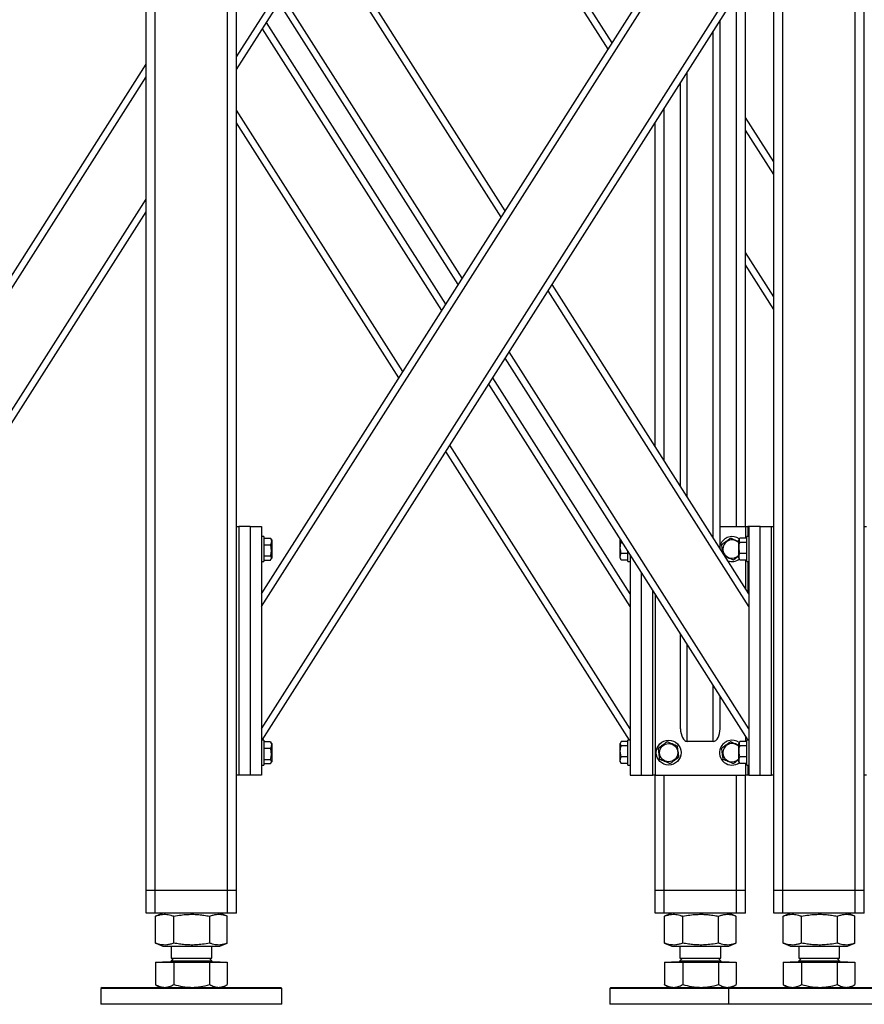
# Model space of a CAD drawing. Header units: millimetres. Extents: x 5 to 589, y 5 to 415.
# Tile 46 of 115: x 466 to 503, y 170 to 213. Entities that reach past the tile are written whole.
import ezdxf

# ---------------------------------------------------------------- set-up
doc = ezdxf.new("R2010")
doc.units = ezdxf.units.MM
doc.layers.add('TRAIT-FORT', color=4, linetype='Continuous', lineweight=25)

msp = doc.modelspace()

# ---------------------------------------------------------------- linework, layer by layer
at = {"layer": 'TRAIT-FORT', "color": 4, "linetype": 'Continuous', "lineweight": 25}
for p, q in [((471.18252, 174.90158), (471.18252, 214.50158)), ((471.58252, 174.90158), (471.58252, 214.50158)), ((474.78252, 174.90158), (474.78252, 214.50158)), ((475.18252, 191.00158), (475.18252, 214.50158)), ((475.18252, 211.20158), (477.28252, 214.50158)), ((475.18252, 211.76037), (476.92693, 214.50158)), ((476.28252, 182.06037), (496.92693, 214.50158)), ((476.28252, 187.46199), (493.48953, 214.50158)), ((476.28252, 188.02078), (493.13394, 214.50158)), ((476.31434, 181.55158), (497.23252, 214.42301)), ((485.16103, 201.97272), (477.23532, 214.4274)), ((486.87973, 204.67353), (480.62551, 214.50158)), ((487.05752, 204.95292), (480.98111, 214.50158)), ((491.60823, 212.10404), (490.13252, 214.42301)), ((491.78603, 212.38343), (490.43812, 214.50158)), ((498.93252, 174.90158), (498.93252, 214.50158)), ((499.33252, 174.90158), (499.33252, 214.50158)), ((502.53252, 174.90158), (502.53252, 214.50158)), ((502.93252, 191.00158), (502.93252, 214.50158)), ((484.98323, 201.69332), (477.05752, 214.14801)), ((497.28252, 191.00158), (497.28252, 214.05158)), ((497.68252, 191.00158), (497.68252, 214.05158)), ((484.43252, 200.82792), (476.50682, 213.28261)), ((496.55752, 190.02435), (496.55752, 213.36229)), ((484.25473, 200.54853), (476.32902, 213.00321)), ((496.25752, 190.49578), (496.25752, 212.89086)), ((456.28252, 188.02078), (471.18252, 211.43507)), ((456.28252, 187.46199), (471.18252, 210.87628)), ((495.10752, 192.30292), (495.10752, 211.08372)), ((494.80752, 192.77435), (494.80752, 210.61229)), ((482.53603, 197.84772), (475.18252, 209.40322)), ((494.08252, 193.91364), (494.08252, 209.47301)), ((498.93252, 207.11364), (497.68252, 209.07792)), ((482.35823, 197.56832), (475.18252, 208.84443)), ((493.68252, 194.54221), (493.68252, 208.84443)), ((498.93252, 206.55485), (497.68252, 208.51913)), ((456.28252, 182.06037), (471.18252, 205.47465)), ((456.31434, 181.55158), (471.18252, 204.91586)), ((498.93252, 201.15322), (497.68252, 203.11751)), ((498.93252, 200.59443), (497.68252, 202.55872)), ((497.83252, 188.02078), (489.13182, 201.69332)), ((497.83252, 187.46199), (488.95402, 201.41393)), ((497.83252, 182.06037), (487.23532, 198.71311)), ((497.80071, 181.55158), (487.05752, 198.43372)), ((492.58252, 187.46199), (486.32902, 197.28893)), ((492.58252, 188.02078), (486.50682, 197.56832)), ((492.58252, 182.06037), (484.61032, 194.58811)), ((492.55071, 181.55158), (484.43252, 194.30872)), ((475.18252, 180.00158), (475.18252, 191.00158)), ((475.18252, 191.00158), (475.28252, 191.00158)), ((475.28252, 191.00158), (475.28252, 180.00158)), ((475.78252, 191.00158), (475.28252, 191.00158)), ((475.78252, 191.00158), (475.78252, 180.00158)), ((475.78252, 191.00158), (476.28252, 191.00158)), ((476.28252, 191.00158), (476.28252, 180.00158)), ((496.55752, 191.00158), (497.68252, 191.00158)), ((497.68252, 191.00158), (497.78252, 191.00158)), ((497.68252, 191.00158), (497.68252, 190.48857)), ((497.78252, 191.00158), (497.78252, 190.55158)), ((497.83252, 191.00158), (497.78252, 191.00158)), ((497.83252, 191.00158), (497.83252, 180.00158)), ((498.33252, 191.00158), (497.83252, 191.00158)), ((498.33252, 191.00158), (498.83252, 191.00158)), ((498.33252, 180.00158), (498.33252, 191.00158)), ((498.83252, 180.00158), (498.83252, 191.00158)), ((498.83252, 191.00158), (498.93252, 191.00158)), ((502.93252, 180.00158), (502.93252, 191.00158)), ((502.93252, 191.00158), (503.03252, 191.00158)), ((476.38252, 190.55158), (476.28252, 190.55158)), ((476.38252, 190.55158), (476.38252, 190.21225)), ((476.38252, 190.48857), (476.6823, 190.48857)), ((476.38252, 190.21225), (476.38252, 189.45158)), ((476.6823, 190.48857), (476.69707, 190.46296)), ((476.73252, 190.40533), (476.6987, 190.46391)), ((476.73252, 190.40533), (476.73252, 189.95172)), ((492.14869, 190.43332), (492.13252, 190.40533)), ((492.13252, 189.59783), (492.13252, 190.40533)), ((492.23508, 190.29756), (492.18275, 190.29756)), ((496.57447, 190.21225), (496.55752, 190.16551)), ((497.41634, 190.46391), (497.38252, 190.40533)), ((497.38252, 189.59783), (497.38252, 190.40533)), ((497.73252, 190.48857), (497.43275, 190.48857)), ((497.73252, 190.29756), (497.43275, 190.29756)), ((497.83252, 190.55158), (497.73252, 190.55158)), ((497.73252, 189.45158), (497.73252, 190.55158)), ((476.38252, 190.19259), (476.6823, 190.19259)), ((476.73252, 189.95172), (476.73252, 189.59783)), ((492.48252, 189.81057), (492.18275, 189.81057)), ((492.48252, 189.45158), (492.48252, 189.90872)), ((497.73252, 189.81057), (497.43275, 189.81057)), ((476.28252, 189.45158), (476.38252, 189.45158)), ((476.38252, 189.7056), (476.6823, 189.7056)), ((476.38252, 189.51459), (476.6823, 189.51459)), ((476.6987, 189.53925), (476.73252, 189.59783)), ((492.13252, 189.59783), (492.16634, 189.53925)), ((492.18275, 189.51459), (492.16798, 189.54019)), ((492.48252, 189.51459), (492.18275, 189.51459)), ((492.48252, 189.45158), (492.58252, 189.45158)), ((492.58252, 189.75158), (492.58252, 180.00158)), ((497.38252, 189.59783), (497.41634, 189.53925)), ((497.43275, 189.51459), (497.41798, 189.54019)), ((497.73252, 189.51459), (497.43275, 189.51459)), ((497.68252, 189.51459), (497.68252, 188.25649)), ((497.73252, 189.45158), (497.83252, 189.45158)), ((497.78252, 189.45158), (497.78252, 188.09935)), ((493.08252, 180.00158), (493.08252, 188.96586)), ((493.58252, 180.00158), (493.58252, 188.18015)), ((493.68252, 188.02301), (493.68252, 180.00158)), ((494.80752, 182.06037), (494.80752, 186.25515)), ((495.10752, 181.50158), (495.10752, 185.78372)), ((496.25752, 181.50158), (496.25752, 183.97658)), ((496.55752, 182.06037), (496.55752, 183.50515)), ((476.38252, 181.55158), (476.28252, 181.55158)), ((476.38252, 181.55158), (476.38252, 181.21225)), ((492.58252, 181.55158), (492.48252, 181.55158)), ((492.48252, 180.45158), (492.48252, 181.55158)), ((497.68252, 181.73729), (497.68252, 181.48857)), ((497.83252, 181.55158), (497.73252, 181.55158)), ((497.73252, 180.45158), (497.73252, 181.55158)), ((497.78252, 181.58015), (497.78252, 181.55158)), ((476.38252, 181.48857), (476.6823, 181.48857)), ((476.38252, 181.21225), (476.38252, 180.45158)), ((476.38252, 181.19259), (476.6823, 181.19259)), ((476.6823, 181.48857), (476.69707, 181.46296)), ((476.73252, 181.40533), (476.6987, 181.46391)), ((476.73252, 181.40533), (476.73252, 180.95172)), ((492.16634, 181.46391), (492.13252, 181.40533)), ((492.13252, 180.59783), (492.13252, 181.40533)), ((492.48252, 181.48857), (492.18275, 181.48857)), ((492.48252, 181.29756), (492.18275, 181.29756)), ((496.25752, 181.50158), (495.10752, 181.50158)), ((497.41634, 181.46391), (497.38252, 181.40533)), ((497.38252, 180.59783), (497.38252, 181.40533)), ((497.73252, 181.48857), (497.43275, 181.48857)), ((497.73252, 181.29756), (497.43275, 181.29756)), ((476.38252, 180.7056), (476.6823, 180.7056)), ((476.73252, 180.95172), (476.73252, 180.59783)), ((492.48252, 180.81057), (492.18275, 180.81057)), ((497.73252, 180.81057), (497.43275, 180.81057)), ((476.28252, 180.45158), (476.38252, 180.45158)), ((476.38252, 180.51459), (476.6823, 180.51459)), ((476.6987, 180.53925), (476.73252, 180.59783)), ((492.13252, 180.59783), (492.16634, 180.53925)), ((492.18275, 180.51459), (492.16798, 180.54019)), ((492.48252, 180.51459), (492.18275, 180.51459)), ((492.48252, 180.45158), (492.58252, 180.45158)), ((497.38252, 180.59783), (497.41634, 180.53925)), ((497.43275, 180.51459), (497.41798, 180.54019)), ((497.73252, 180.51459), (497.43275, 180.51459)), ((497.68252, 180.51459), (497.68252, 180.00158)), ((497.73252, 180.45158), (497.83252, 180.45158)), ((497.78252, 180.45158), (497.78252, 180.00158)), ((475.18252, 174.90158), (475.18252, 180.00158)), ((475.28252, 180.00158), (475.18252, 180.00158)), ((475.78252, 180.00158), (475.28252, 180.00158)), ((476.28252, 180.00158), (475.78252, 180.00158)), ((492.58252, 180.00158), (493.08252, 180.00158)), ((493.08252, 180.00158), (493.58252, 180.00158)), ((493.68252, 180.00158), (493.58252, 180.00158)), ((493.68252, 174.90158), (493.68252, 180.00158)), ((493.68252, 180.00158), (497.68252, 180.00158)), ((494.08252, 174.90158), (494.08252, 180.00158)), ((497.28252, 174.90158), (497.28252, 180.00158)), ((497.68252, 174.90158), (497.68252, 180.00158)), ((497.78252, 180.00158), (497.68252, 180.00158)), ((497.83252, 180.00158), (497.78252, 180.00158)), ((497.83252, 180.00158), (498.33252, 180.00158)), ((498.33252, 180.00158), (498.83252, 180.00158)), ((498.93252, 180.00158), (498.83252, 180.00158)), ((502.93252, 174.90158), (502.93252, 180.00158)), ((503.03252, 180.00158), (502.93252, 180.00158)), ((471.58252, 174.90158), (471.18252, 174.90158)), ((471.18252, 173.90158), (471.18252, 174.90158)), ((474.78252, 174.90158), (471.58252, 174.90158)), ((471.58252, 173.90158), (471.58252, 174.90158)), ((475.18252, 174.90158), (474.78252, 174.90158)), ((474.78252, 173.90158), (474.78252, 174.90158)), ((475.18252, 173.90158), (475.18252, 174.90158)), ((494.08252, 174.90158), (493.68252, 174.90158)), ((493.68252, 173.90158), (493.68252, 174.90158)), ((497.28252, 174.90158), (494.08252, 174.90158)), ((494.08252, 173.90158), (494.08252, 174.90158)), ((497.68252, 174.90158), (497.28252, 174.90158)), ((497.28252, 173.90158), (497.28252, 174.90158)), ((497.68252, 173.90158), (497.68252, 174.90158)), ((499.33252, 174.90158), (498.93252, 174.90158)), ((498.93252, 173.90158), (498.93252, 174.90158)), ((502.53252, 174.90158), (499.33252, 174.90158)), ((499.33252, 173.90158), (499.33252, 174.90158)), ((502.93252, 174.90158), (502.53252, 174.90158)), ((502.53252, 173.90158), (502.53252, 174.90158)), ((502.93252, 173.90158), (502.93252, 174.90158)), ((471.58252, 173.90158), (471.18252, 173.90158)), ((474.78252, 173.90158), (471.58252, 173.90158)), ((471.60699, 173.77409), (471.59493, 173.76976)), ((471.59493, 172.5834), (471.59493, 173.76976)), ((471.92107, 173.90158), (471.60571, 173.77416)), ((472.40537, 172.5834), (472.40537, 173.76976)), ((473.99296, 172.5834), (473.99296, 173.76976)), ((474.75933, 173.77416), (474.44398, 173.90158)), ((474.77012, 172.5834), (474.77012, 173.76976)), ((475.18252, 173.90158), (474.78252, 173.90158)), ((494.08252, 173.90158), (493.68252, 173.90158)), ((497.28252, 173.90158), (494.08252, 173.90158)), ((494.10699, 173.77409), (494.09493, 173.76976)), ((494.09493, 172.5834), (494.09493, 173.76976)), ((494.42107, 173.90158), (494.10571, 173.77416)), ((494.90537, 172.5834), (494.90537, 173.76976)), ((496.49296, 172.5834), (496.49296, 173.76976)), ((497.25933, 173.77416), (496.94398, 173.90158)), ((497.27012, 172.5834), (497.27012, 173.76976)), ((497.68252, 173.90158), (497.28252, 173.90158)), ((499.33252, 173.90158), (498.93252, 173.90158)), ((502.53252, 173.90158), (499.33252, 173.90158)), ((499.35699, 173.77409), (499.34493, 173.76976)), ((499.34493, 172.5834), (499.34493, 173.76976)), ((499.67107, 173.90158), (499.35571, 173.77416)), ((500.15537, 172.5834), (500.15537, 173.76976)), ((501.74296, 172.5834), (501.74296, 173.76976)), ((502.50933, 173.77416), (502.19398, 173.90158)), ((502.52012, 172.5834), (502.52012, 173.76976)), ((502.93252, 173.90158), (502.53252, 173.90158)), ((471.59493, 172.5834), (471.60698, 172.57924)), ((471.60571, 172.57899), (471.92107, 172.45158)), ((471.92107, 172.45158), (472.56507, 172.45158)), ((472.28252, 172.45158), (472.28252, 171.90983)), ((472.56507, 172.45158), (474.44398, 172.45158)), ((474.08252, 171.90983), (474.08252, 172.45158)), ((474.44398, 172.45158), (474.75933, 172.57899)), ((494.09493, 172.5834), (494.10698, 172.57924)), ((494.10571, 172.57899), (494.42107, 172.45158)), ((494.42107, 172.45158), (496.94398, 172.45158)), ((494.78252, 172.45158), (494.78252, 171.90983)), ((496.58252, 171.90983), (496.58252, 172.45158)), ((496.94398, 172.45158), (497.25933, 172.57899)), ((499.34493, 172.5834), (499.35698, 172.57924)), ((499.35571, 172.57899), (499.67107, 172.45158)), ((499.67107, 172.45158), (500.31507, 172.45158)), ((500.03252, 172.45158), (500.03252, 171.90983)), ((500.31507, 172.45158), (502.19398, 172.45158)), ((501.83252, 171.90983), (501.83252, 172.45158)), ((502.19398, 172.45158), (502.50933, 172.57899)), ((471.59493, 171.74158), (471.59493, 170.74939)), ((471.59493, 171.74158), (472.40537, 171.74158)), ((471.90477, 171.75158), (471.90477, 171.74158)), ((471.90477, 171.75158), (474.46027, 171.75158)), ((472.39077, 171.90983), (472.28252, 171.80158)), ((472.28252, 171.90983), (474.08252, 171.90983)), ((472.28252, 171.80158), (474.08252, 171.80158)), ((472.40537, 171.74158), (472.40537, 170.74939)), ((472.40537, 171.74158), (473.99296, 171.74158)), ((474.08252, 171.80158), (473.97427, 171.90983)), ((473.99296, 170.74939), (473.99296, 171.74158)), ((473.99296, 171.74158), (474.77012, 171.74158)), ((474.46027, 171.74158), (474.46027, 171.75158)), ((474.77012, 171.74158), (474.77012, 170.74939)), ((494.09493, 171.74158), (494.09493, 170.74939)), ((494.09493, 171.74158), (494.90537, 171.74158)), ((494.40477, 171.75158), (494.40477, 171.74158)), ((494.40477, 171.75158), (494.58377, 171.75158)), ((494.58377, 171.75158), (496.96027, 171.75158)), ((494.89077, 171.90983), (494.78252, 171.80158)), ((494.78252, 171.90983), (494.9086, 171.90983)), ((494.78252, 171.80158), (496.14192, 171.80158)), ((494.90537, 171.74158), (494.90537, 170.74939)), ((494.90537, 171.74158), (496.49296, 171.74158)), ((494.9086, 171.90983), (496.58252, 171.90983)), ((496.14192, 171.80158), (496.58252, 171.80158)), ((496.58252, 171.80158), (496.47427, 171.90983)), ((496.49296, 171.74158), (496.49296, 170.74939)), ((496.49296, 171.74158), (497.27012, 171.74158)), ((496.96027, 171.74158), (496.96027, 171.75158)), ((497.27012, 171.74158), (497.27012, 170.74939)), ((499.34493, 171.74158), (499.34493, 170.74939)), ((499.34493, 171.74158), (500.15537, 171.74158)), ((499.65477, 171.75158), (499.65477, 171.74158)), ((499.65477, 171.75158), (502.21027, 171.75158)), ((500.14077, 171.90983), (500.03252, 171.80158)), ((500.03252, 171.90983), (501.83252, 171.90983)), ((500.03252, 171.80158), (501.83252, 171.80158)), ((500.15537, 171.74158), (500.15537, 170.74939)), ((500.15537, 171.74158), (501.74296, 171.74158)), ((501.83252, 171.80158), (501.72427, 171.90983)), ((501.74296, 170.74939), (501.74296, 171.74158)), ((501.74296, 171.74158), (502.52012, 171.74158)), ((502.21027, 171.74158), (502.21027, 171.75158)), ((502.52012, 171.74158), (502.52012, 170.74939)), ((469.23252, 170.62658), (469.18252, 170.57658)), ((469.23252, 170.62658), (477.13252, 170.62658)), ((471.60568, 170.74438), (471.59493, 170.74939)), ((471.60513, 170.74343), (471.80752, 170.62658)), ((474.55752, 170.62658), (474.75992, 170.74343)), ((477.18252, 170.57658), (477.13252, 170.62658)), ((491.73252, 170.62658), (491.68252, 170.57658)), ((491.73252, 170.62658), (496.98252, 170.62658)), ((494.10568, 170.74438), (494.09493, 170.74939)), ((494.10513, 170.74343), (494.30752, 170.62658)), ((496.98252, 170.62658), (496.93252, 170.57658)), ((496.98252, 170.62658), (504.88252, 170.62658)), ((497.05752, 170.62658), (497.25992, 170.74343)), ((499.35568, 170.74438), (499.34493, 170.74939)), ((499.35513, 170.74343), (499.55752, 170.62658)), ((502.30752, 170.62658), (502.50992, 170.74343)), ((469.18252, 170.57658), (469.18252, 169.87658)), ((477.18252, 170.57658), (469.18252, 170.57658)), ((477.18252, 169.87658), (477.18252, 170.57658)), ((491.68252, 170.57658), (491.68252, 169.87658)), ((496.93252, 170.57658), (491.68252, 170.57658)), ((496.93252, 170.57658), (496.93252, 169.87658)), ((504.93252, 170.57658), (496.93252, 170.57658)), ((476.81731, 169.87658), (469.18252, 169.87658)), ((477.18252, 169.87658), (476.81731, 169.87658)), ((496.93252, 169.87658), (491.68252, 169.87658)), ((504.56731, 169.87658), (496.93252, 169.87658))]:
    msp.add_line(p, q, dxfattribs=at)
for radius in [0.55, 0.40375]:
    msp.add_circle((494.28252, 181.00158), radius, dxfattribs=at)
for centre, radius, start, end in [((497.08252, 190.00158), 0.55, 53.953703, 157.477326), ((497.08252, 190.00158), 0.40375, 42.009484, 187.093779), ((497.08252, 190.00158), 0.40375, 187.093779, 317.990516), ((497.08252, 190.00158), 0.55, 250.927481, 306.046297), ((497.08252, 181.00158), 0.55, 53.953703, 157.477326), ((497.08252, 181.00158), 0.55, 157.477326, 306.046297), ((497.08252, 181.00158), 0.40375, 42.009484, 187.093779), ((497.08252, 181.00158), 0.40375, 187.093779, 317.990516), ((472.23252, 171.80158), 0.05, 270, 360), ((474.13252, 171.80158), 0.05, 180, 270), ((494.73252, 171.80158), 0.05, 270, 360), ((496.63252, 171.80158), 0.05, 180, 270), ((499.98252, 171.80158), 0.05, 270, 360), ((501.88252, 171.80158), 0.05, 180, 270)]:
    msp.add_arc(centre, radius, start, end, dxfattribs=at)
for centre, start_param, end_param in [((495.10752, 182.06037), 1.57079633, 3.14159265), ((496.25752, 182.06037), 3.14159265, 4.71238898)]:
    msp.add_ellipse(centre, major_axis=(0, 0.55879), ratio=0.53687549, start_param=start_param, end_param=end_param, dxfattribs=at)
for points, knots in [([(476.6823, 190.48857), (476.69326, 190.46288), (476.71543, 190.41094), (476.72353, 190.334), (476.71163, 190.26044), (476.69213, 190.21534), (476.6823, 190.19259)], [0, 0, 0, 0, 0.26460494, 0.53494775, 0.76534313, 1, 1, 1, 1]), ([(492.18275, 189.81057), (492.16757, 189.87253), (492.14245, 189.975), (492.14478, 190.12363), (492.16222, 190.22362), (492.17819, 190.28114), (492.18275, 190.29756)], [0, 0, 0, 0, 0.38554949, 0.63764185, 0.89654625, 1, 1, 1, 1]), ([(492.1521, 190.42796), (492.1485, 190.41408), (492.14107, 190.38535), (492.15376, 190.34133), (492.17303, 190.31224), (492.18275, 190.29756)], [0, 0, 0, 0, 0.31678882, 0.65526411, 1, 1, 1, 1]), ([(497.02192, 190.48857), (496.98795, 190.46288), (496.91926, 190.41094), (496.81749, 190.334), (496.72021, 190.26044), (496.66057, 190.21534), (496.63048, 190.19259)], [0, 0, 0, 0, 0.26460494, 0.53494775, 0.76534313, 1, 1, 1, 1]), ([(497.02192, 190.48857), (497.06117, 190.47198), (497.14051, 190.43846), (497.25785, 190.38888), (497.33937, 190.35443), (497.37807, 190.33808), (497.38252, 190.3362)], [0, 0, 0, 0, 0.33272457, 0.67266417, 0.9623723, 1, 1, 1, 1]), ([(497.43275, 189.81057), (497.41757, 189.87253), (497.39245, 189.975), (497.39478, 190.12363), (497.41222, 190.22362), (497.42819, 190.28114), (497.43275, 190.29756)], [0, 0, 0, 0, 0.38554949, 0.63764185, 0.89654625, 1, 1, 1, 1]), ([(497.43275, 190.48857), (497.42179, 190.47199), (497.39962, 190.43847), (497.39151, 190.38881), (497.40342, 190.34134), (497.42291, 190.31224), (497.43275, 190.29756)], [0, 0, 0, 0, 0.264604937, 0.534947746, 0.765343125, 1, 1, 1, 1]), ([(476.6823, 189.7056), (476.69748, 189.76756), (476.7226, 189.87003), (476.72027, 190.01866), (476.70283, 190.11866), (476.68686, 190.17617), (476.6823, 190.19259)], [0, 0, 0, 0, 0.385549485, 0.637641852, 0.896546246, 1, 1, 1, 1]), ([(492.18275, 189.51459), (492.17179, 189.54027), (492.14962, 189.59221), (492.14151, 189.66916), (492.15342, 189.74272), (492.17291, 189.78781), (492.18275, 189.81057)], [0, 0, 0, 0, 0.26460494, 0.53494775, 0.76534313, 1, 1, 1, 1]), ([(496.67424, 189.84095), (496.6721, 189.85813), (496.6649, 189.91595), (496.6521, 190.01878), (496.63968, 190.11864), (496.63252, 190.17617), (496.63048, 190.19259)], [0, 0, 0, 0, 0.14782323, 0.49744823, 0.85652077, 1, 1, 1, 1]), ([(497.43275, 189.51459), (497.42179, 189.54027), (497.39962, 189.59221), (497.39151, 189.66916), (497.40342, 189.74272), (497.42291, 189.78781), (497.43275, 189.81057)], [0, 0, 0, 0, 0.26460494, 0.53494775, 0.76534313, 1, 1, 1, 1]), ([(476.6823, 189.51459), (476.69326, 189.53116), (476.71543, 189.56468), (476.72353, 189.61434), (476.71163, 189.66181), (476.69213, 189.69091), (476.6823, 189.7056)], [0, 0, 0, 0, 0.264604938, 0.534947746, 0.765343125, 1, 1, 1, 1]), ([(497.14313, 189.51459), (497.10388, 189.53117), (497.02453, 189.5647), (496.90721, 189.61427), (496.82681, 189.64825), (496.78919, 189.66414), (496.78585, 189.66555)], [0, 0, 0, 0, 0.3358704, 0.67902404, 0.97147129, 1, 1, 1, 1]), ([(497.14313, 189.51459), (497.17708, 189.54026), (497.24572, 189.59216), (497.32713, 189.65372), (497.37262, 189.68811), (497.38252, 189.6956)], [0, 0, 0, 0, 0.43360394, 0.87661044, 1, 1, 1, 1]), ([(476.6823, 181.48857), (476.69326, 181.46288), (476.71543, 181.41094), (476.72353, 181.334), (476.71163, 181.26044), (476.69213, 181.21534), (476.6823, 181.19259)], [0, 0, 0, 0, 0.26460494, 0.53494775, 0.76534313, 1, 1, 1, 1]), ([(476.6823, 180.7056), (476.69748, 180.76756), (476.7226, 180.87003), (476.72027, 181.01866), (476.70283, 181.11866), (476.68686, 181.17617), (476.6823, 181.19259)], [0, 0, 0, 0, 0.385549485, 0.637641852, 0.896546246, 1, 1, 1, 1]), ([(492.18275, 180.81057), (492.16757, 180.87253), (492.14245, 180.975), (492.14478, 181.12363), (492.16222, 181.22362), (492.17819, 181.28114), (492.18275, 181.29756)], [0, 0, 0, 0, 0.38554949, 0.63764185, 0.89654625, 1, 1, 1, 1]), ([(492.18275, 181.48857), (492.17179, 181.47199), (492.14962, 181.43847), (492.14151, 181.38881), (492.15342, 181.34134), (492.17291, 181.31224), (492.18275, 181.29756)], [0, 0, 0, 0, 0.26460494, 0.53494775, 0.76534313, 1, 1, 1, 1]), ([(494.22192, 181.48857), (494.18795, 181.46288), (494.11926, 181.41094), (494.01749, 181.334), (493.92021, 181.26044), (493.86057, 181.21534), (493.83048, 181.19259)], [0, 0, 0, 0, 0.26460494, 0.53494775, 0.76534313, 1, 1, 1, 1]), ([(493.89108, 180.7056), (493.88337, 180.76756), (493.87062, 180.87003), (493.85212, 181.01866), (493.83968, 181.11866), (493.83252, 181.17617), (493.83048, 181.19259)], [0, 0, 0, 0, 0.38554949, 0.63764185, 0.89654625, 1, 1, 1, 1]), ([(494.22192, 181.48857), (494.26115, 181.47199), (494.34047, 181.43847), (494.458, 181.38881), (494.57034, 181.34134), (494.63922, 181.31224), (494.67397, 181.29756)], [0, 0, 0, 0, 0.26460494, 0.53494775, 0.76534313, 1, 1, 1, 1]), ([(494.73457, 180.81057), (494.72686, 180.87253), (494.71411, 180.975), (494.69561, 181.12363), (494.68317, 181.22362), (494.67601, 181.28114), (494.67397, 181.29756)], [0, 0, 0, 0, 0.38554949, 0.63764185, 0.89654625, 1, 1, 1, 1]), ([(497.02192, 181.48857), (496.98795, 181.46288), (496.91926, 181.41094), (496.81749, 181.334), (496.72021, 181.26044), (496.66057, 181.21534), (496.63048, 181.19259)], [0, 0, 0, 0, 0.26460494, 0.53494775, 0.76534313, 1, 1, 1, 1]), ([(496.69108, 180.7056), (496.68337, 180.76756), (496.67062, 180.87003), (496.65212, 181.01866), (496.63968, 181.11866), (496.63252, 181.17617), (496.63048, 181.19259)], [0, 0, 0, 0, 0.38554949, 0.63764185, 0.89654625, 1, 1, 1, 1]), ([(497.02192, 181.48857), (497.06117, 181.47198), (497.14051, 181.43846), (497.25785, 181.38888), (497.33937, 181.35443), (497.37807, 181.33808), (497.38252, 181.3362)], [0, 0, 0, 0, 0.33272457, 0.67266417, 0.9623723, 1, 1, 1, 1]), ([(497.43275, 180.81057), (497.41757, 180.87253), (497.39245, 180.975), (497.39478, 181.12363), (497.41222, 181.22362), (497.42819, 181.28114), (497.43275, 181.29756)], [0, 0, 0, 0, 0.38554949, 0.63764185, 0.89654625, 1, 1, 1, 1]), ([(497.43275, 181.48857), (497.42179, 181.47199), (497.39962, 181.43847), (497.39151, 181.38881), (497.40342, 181.34134), (497.42291, 181.31224), (497.43275, 181.29756)], [0, 0, 0, 0, 0.264604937, 0.534947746, 0.765343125, 1, 1, 1, 1]), ([(476.6823, 180.51459), (476.69326, 180.53116), (476.71543, 180.56468), (476.72353, 180.61434), (476.71163, 180.66181), (476.69213, 180.69091), (476.6823, 180.7056)], [0, 0, 0, 0, 0.264604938, 0.534947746, 0.765343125, 1, 1, 1, 1]), ([(492.18275, 180.51459), (492.17179, 180.54027), (492.14962, 180.59221), (492.14151, 180.66916), (492.15342, 180.74272), (492.17291, 180.78781), (492.18275, 180.81057)], [0, 0, 0, 0, 0.26460494, 0.53494775, 0.76534313, 1, 1, 1, 1]), ([(494.34313, 180.51459), (494.30389, 180.53116), (494.22457, 180.56468), (494.10705, 180.61434), (493.99471, 180.66181), (493.92583, 180.69091), (493.89108, 180.7056)], [0, 0, 0, 0, 0.264604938, 0.534947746, 0.765343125, 1, 1, 1, 1]), ([(494.34313, 180.51459), (494.3771, 180.54027), (494.44579, 180.59221), (494.54756, 180.66916), (494.64484, 180.74272), (494.70448, 180.78781), (494.73457, 180.81057)], [0, 0, 0, 0, 0.26460494, 0.53494775, 0.76534313, 1, 1, 1, 1]), ([(497.14313, 180.51459), (497.10389, 180.53116), (497.02457, 180.56468), (496.90705, 180.61434), (496.79471, 180.66181), (496.72583, 180.69091), (496.69108, 180.7056)], [0, 0, 0, 0, 0.264604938, 0.534947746, 0.765343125, 1, 1, 1, 1]), ([(497.14313, 180.51459), (497.17708, 180.54026), (497.24572, 180.59216), (497.32713, 180.65372), (497.37262, 180.68811), (497.38252, 180.6956)], [0, 0, 0, 0, 0.43360394, 0.87661044, 1, 1, 1, 1]), ([(497.43275, 180.51459), (497.42179, 180.54027), (497.39962, 180.59221), (497.39151, 180.66916), (497.40342, 180.74272), (497.42291, 180.78781), (497.43275, 180.81057)], [0, 0, 0, 0, 0.26460494, 0.53494775, 0.76534313, 1, 1, 1, 1]), ([(471.59493, 173.76976), (471.64903, 173.78935), (471.75148, 173.82644), (471.90215, 173.85396), (472.03587, 173.85809), (472.15987, 173.84371), (472.28015, 173.81595), (472.36227, 173.78565), (472.40537, 173.76976)], [0, 0, 0, 0, 0.20206835, 0.38269984, 0.55531458, 0.69299169, 0.83889419, 1, 1, 1, 1]), ([(472.40537, 173.76976), (472.51134, 173.78935), (472.71204, 173.82644), (473.00719, 173.85396), (473.26914, 173.85809), (473.51205, 173.84371), (473.74766, 173.81595), (473.90854, 173.78565), (473.99296, 173.76976)], [0, 0, 0, 0, 0.20206835, 0.38269984, 0.55531458, 0.69299169, 0.83889419, 1, 1, 1, 1]), ([(473.99296, 173.76976), (474.04484, 173.78935), (474.14309, 173.82644), (474.28757, 173.85396), (474.4158, 173.8581), (474.5347, 173.84367), (474.646, 173.81707), (474.72074, 173.7884), (474.75806, 173.77409)], [0, 0, 0, 0, 0.20527908, 0.38878068, 0.56413815, 0.70400284, 0.85222364, 1, 1, 1, 1]), ([(494.09493, 173.76976), (494.14903, 173.78935), (494.25148, 173.82644), (494.40215, 173.85396), (494.53587, 173.85809), (494.65987, 173.84371), (494.78015, 173.81595), (494.86227, 173.78565), (494.90537, 173.76976)], [0, 0, 0, 0, 0.20206835, 0.38269984, 0.55531458, 0.69299169, 0.83889419, 1, 1, 1, 1]), ([(494.90537, 173.76976), (495.01134, 173.78935), (495.21204, 173.82644), (495.50719, 173.85396), (495.76914, 173.85809), (496.01205, 173.84371), (496.24766, 173.81595), (496.40854, 173.78565), (496.49296, 173.76976)], [0, 0, 0, 0, 0.20206835, 0.38269984, 0.55531458, 0.69299169, 0.83889419, 1, 1, 1, 1]), ([(496.49296, 173.76976), (496.54484, 173.78935), (496.64309, 173.82644), (496.78757, 173.85396), (496.9158, 173.8581), (497.0347, 173.84367), (497.146, 173.81707), (497.22074, 173.7884), (497.25806, 173.77409)], [0, 0, 0, 0, 0.20527908, 0.38878068, 0.56413815, 0.70400284, 0.85222364, 1, 1, 1, 1]), ([(499.34493, 173.76976), (499.39903, 173.78935), (499.50148, 173.82644), (499.65215, 173.85396), (499.78587, 173.85809), (499.90987, 173.84371), (500.03015, 173.81595), (500.11227, 173.78565), (500.15537, 173.76976)], [0, 0, 0, 0, 0.20206835, 0.38269984, 0.55531458, 0.69299169, 0.83889419, 1, 1, 1, 1]), ([(500.15537, 173.76976), (500.26134, 173.78935), (500.46204, 173.82644), (500.75719, 173.85396), (501.01914, 173.85809), (501.26205, 173.84371), (501.49766, 173.81595), (501.65854, 173.78565), (501.74296, 173.76976)], [0, 0, 0, 0, 0.20206835, 0.38269984, 0.55531458, 0.69299169, 0.83889419, 1, 1, 1, 1]), ([(501.74296, 173.76976), (501.79484, 173.78935), (501.89309, 173.82644), (502.03757, 173.85396), (502.1658, 173.8581), (502.2847, 173.84367), (502.396, 173.81707), (502.47074, 173.7884), (502.50806, 173.77409)], [0, 0, 0, 0, 0.20527908, 0.38878068, 0.56413815, 0.70400284, 0.85222364, 1, 1, 1, 1]), ([(472.40537, 172.5834), (472.35127, 172.56381), (472.24882, 172.52671), (472.09815, 172.49919), (471.96443, 172.49506), (471.84043, 172.50945), (471.72015, 172.53721), (471.63802, 172.5675), (471.59493, 172.5834)], [0, 0, 0, 0, 0.20206835, 0.38269984, 0.55531458, 0.69299169, 0.83889419, 1, 1, 1, 1]), ([(473.99296, 172.5834), (473.88699, 172.56381), (473.68629, 172.52671), (473.39114, 172.49919), (473.12919, 172.49506), (472.88628, 172.50945), (472.65067, 172.53721), (472.48979, 172.5675), (472.40537, 172.5834)], [0, 0, 0, 0, 0.20206835, 0.38269984, 0.55531458, 0.69299169, 0.83889419, 1, 1, 1, 1]), ([(474.75806, 172.57924), (474.71019, 172.56123), (474.61595, 172.52575), (474.47551, 172.49924), (474.34729, 172.49505), (474.22838, 172.50945), (474.11304, 172.53721), (474.03429, 172.5675), (473.99296, 172.5834)], [0, 0, 0, 0, 0.18940928, 0.37290647, 0.54825971, 0.68812104, 0.83633827, 1, 1, 1, 1]), ([(494.90537, 172.5834), (494.85127, 172.56381), (494.74882, 172.52671), (494.59815, 172.49919), (494.46443, 172.49506), (494.34043, 172.50945), (494.22015, 172.53721), (494.13802, 172.5675), (494.09493, 172.5834)], [0, 0, 0, 0, 0.20206835, 0.38269984, 0.55531458, 0.69299169, 0.83889419, 1, 1, 1, 1]), ([(496.49296, 172.5834), (496.38699, 172.56381), (496.18629, 172.52671), (495.89114, 172.49919), (495.62919, 172.49506), (495.38628, 172.50945), (495.15067, 172.53721), (494.98979, 172.5675), (494.90537, 172.5834)], [0, 0, 0, 0, 0.20206835, 0.38269984, 0.55531458, 0.69299169, 0.83889419, 1, 1, 1, 1]), ([(497.25806, 172.57924), (497.21019, 172.56123), (497.11595, 172.52575), (496.97551, 172.49924), (496.84729, 172.49505), (496.72838, 172.50945), (496.61304, 172.53721), (496.53429, 172.5675), (496.49296, 172.5834)], [0, 0, 0, 0, 0.18940928, 0.37290647, 0.54825971, 0.68812104, 0.83633827, 1, 1, 1, 1]), ([(500.15537, 172.5834), (500.10127, 172.56381), (499.99882, 172.52671), (499.84815, 172.49919), (499.71443, 172.49506), (499.59043, 172.50945), (499.47015, 172.53721), (499.38802, 172.5675), (499.34493, 172.5834)], [0, 0, 0, 0, 0.20206835, 0.38269984, 0.55531458, 0.69299169, 0.83889419, 1, 1, 1, 1]), ([(501.74296, 172.5834), (501.63699, 172.56381), (501.43629, 172.52671), (501.14114, 172.49919), (500.87919, 172.49506), (500.63628, 172.50945), (500.40067, 172.53721), (500.23979, 172.5675), (500.15537, 172.5834)], [0, 0, 0, 0, 0.20206835, 0.38269984, 0.55531458, 0.69299169, 0.83889419, 1, 1, 1, 1]), ([(502.50806, 172.57924), (502.46019, 172.56123), (502.36595, 172.52575), (502.22551, 172.49924), (502.09729, 172.49505), (501.97838, 172.50945), (501.86304, 172.53721), (501.78429, 172.5675), (501.74296, 172.5834)], [0, 0, 0, 0, 0.18940928, 0.37290647, 0.54825971, 0.68812104, 0.83633827, 1, 1, 1, 1]), ([(471.59493, 170.74939), (471.66073, 170.71602), (471.75996, 170.66571), (471.89624, 170.63181), (471.96544, 170.62833), (472.00015, 170.62658)], [0, 0, 0, 0, 0.49525132, 0.7468182, 1, 1, 1, 1]), ([(472.00015, 170.62658), (472.06805, 170.63277), (472.20535, 170.64528), (472.33821, 170.71443), (472.40537, 170.74939)], [0, 0, 0, 0, 0.49451073, 1, 1, 1, 1]), ([(472.40537, 170.74939), (472.53427, 170.71602), (472.72865, 170.66571), (472.99562, 170.63181), (473.13117, 170.62833), (473.19917, 170.62658)], [0, 0, 0, 0, 0.49525132, 0.7468182, 1, 1, 1, 1]), ([(473.19917, 170.62658), (473.33218, 170.63277), (473.60115, 170.64528), (473.86141, 170.71443), (473.99296, 170.74939)], [0, 0, 0, 0, 0.49451073, 1, 1, 1, 1]), ([(473.99296, 170.74939), (474.05606, 170.71602), (474.15122, 170.66571), (474.2819, 170.63181), (474.34826, 170.62833), (474.38154, 170.62658)], [0, 0, 0, 0, 0.49525132, 0.7468182, 1, 1, 1, 1]), ([(474.38154, 170.62658), (474.44665, 170.63277), (474.57832, 170.64528), (474.70572, 170.71443), (474.77012, 170.74939)], [0, 0, 0, 0, 0.49451073, 1, 1, 1, 1]), ([(494.09493, 170.74939), (494.16073, 170.71602), (494.25996, 170.66571), (494.39624, 170.63181), (494.46544, 170.62833), (494.50015, 170.62658)], [0, 0, 0, 0, 0.49525132, 0.7468182, 1, 1, 1, 1]), ([(494.50015, 170.62658), (494.56805, 170.63277), (494.70535, 170.64528), (494.83821, 170.71443), (494.90537, 170.74939)], [0, 0, 0, 0, 0.49451073, 1, 1, 1, 1]), ([(494.90537, 170.74939), (495.03427, 170.71602), (495.22865, 170.66571), (495.49562, 170.63181), (495.63117, 170.62833), (495.69917, 170.62658)], [0, 0, 0, 0, 0.49525132, 0.7468182, 1, 1, 1, 1]), ([(495.69917, 170.62658), (495.83218, 170.63277), (496.10115, 170.64528), (496.36141, 170.71443), (496.49296, 170.74939)], [0, 0, 0, 0, 0.49451073, 1, 1, 1, 1]), ([(496.49296, 170.74939), (496.55606, 170.71602), (496.65122, 170.66571), (496.7819, 170.63181), (496.84826, 170.62833), (496.88154, 170.62658)], [0, 0, 0, 0, 0.49525132, 0.7468182, 1, 1, 1, 1]), ([(496.88154, 170.62658), (496.94665, 170.63277), (497.07832, 170.64528), (497.20572, 170.71443), (497.27012, 170.74939)], [0, 0, 0, 0, 0.49451073, 1, 1, 1, 1]), ([(499.34493, 170.74939), (499.41073, 170.71602), (499.50996, 170.66571), (499.64624, 170.63181), (499.71544, 170.62833), (499.75015, 170.62658)], [0, 0, 0, 0, 0.49525132, 0.7468182, 1, 1, 1, 1]), ([(499.75015, 170.62658), (499.81805, 170.63277), (499.95535, 170.64528), (500.08821, 170.71443), (500.15537, 170.74939)], [0, 0, 0, 0, 0.49451073, 1, 1, 1, 1]), ([(500.15537, 170.74939), (500.28427, 170.71602), (500.47865, 170.66571), (500.74562, 170.63181), (500.88117, 170.62833), (500.94917, 170.62658)], [0, 0, 0, 0, 0.49525132, 0.7468182, 1, 1, 1, 1]), ([(500.94917, 170.62658), (501.08218, 170.63277), (501.35115, 170.64528), (501.61141, 170.71443), (501.74296, 170.74939)], [0, 0, 0, 0, 0.49451073, 1, 1, 1, 1]), ([(501.74296, 170.74939), (501.80606, 170.71602), (501.90122, 170.66571), (502.0319, 170.63181), (502.09826, 170.62833), (502.13154, 170.62658)], [0, 0, 0, 0, 0.49525132, 0.7468182, 1, 1, 1, 1]), ([(502.13154, 170.62658), (502.19665, 170.63277), (502.32832, 170.64528), (502.45572, 170.71443), (502.52012, 170.74939)], [0, 0, 0, 0, 0.49451073, 1, 1, 1, 1])]:
    msp.add_open_spline(points, degree=3, knots=knots, dxfattribs=at)

doc.saveas('drawing.dxf')
